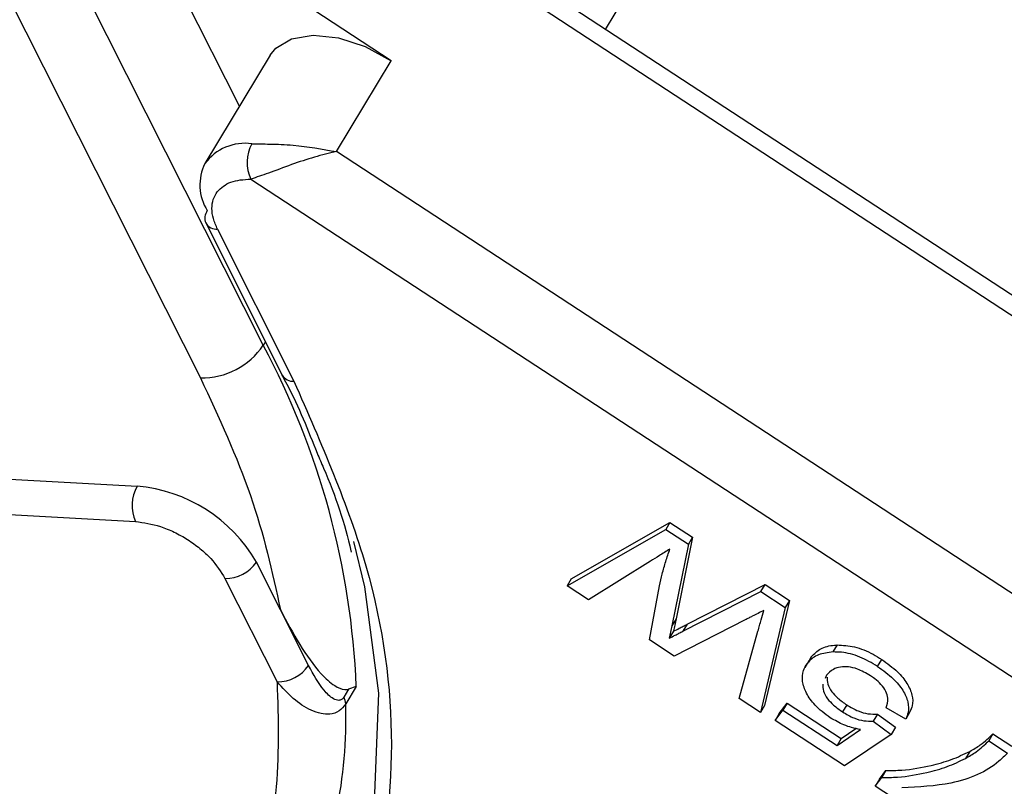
# Model space of a CAD drawing. Header units: millimetres. Extents: x 8853 to 11418, y 45 to 1005.
# Tile 204 of 256: x 10810 to 10825, y 718 to 730. Entities that reach past the tile are written whole.
import ezdxf

# ---------------------------------------------------------------- set-up
doc = ezdxf.new("R2010")
doc.units = ezdxf.units.MM

msp = doc.modelspace()

# ---------------------------------------------------------------- linework, layer by layer
at = {"color": 7, "linetype": 'Continuous', "lineweight": 25}
for p, q in [((10818.919, 729.99), (10839.531, 764.195)), ((10800.665, 747.778), (10812.444, 724.419)), ((10813.447, 724.942), (10801.99, 747.663)), ((10832.86, 720.869), (10810.196, 735.697)), ((10813.068, 728.764), (10809.632, 735.577)), ((10810.057, 735.466), (10832.335, 720.889)), ((10815.493, 729.49), (10811.327, 732.216)), ((10813.559, 729.58), (10812.514, 727.845)), ((10814.617, 728.036), (10815.493, 729.49)), ((10839.468, 711.776), (10814.617, 728.036)), ((10813.25, 727.597), (10840.615, 709.693)), ((10812.528, 726.896), (10813.75, 724.466)), ((10812.717, 726.796), (10813.938, 724.366)), ((10813.482, 724.999), (10813.447, 724.942)), ((10803.02, 723.152), (10811.43, 722.69)), ((10802.857, 722.595), (10811.406, 722.125)), ((10818.303, 721.095), (10819.879, 721.999)), ((10818.371, 721.207), (10819.947, 722.11)), ((10819.947, 722.11), (10819.879, 721.999)), ((10819.879, 721.999), (10820.242, 721.761)), ((10819.947, 722.11), (10820.309, 721.873)), ((10820.309, 721.873), (10820.045, 720.568)), ((10820.309, 721.873), (10820.242, 721.761)), ((10820.242, 721.761), (10819.977, 720.456)), ((10813.723, 720.712), (10813.338, 721.475)), ((10819.634, 721.489), (10818.644, 720.872)), ((10812.836, 721.214), (10813.669, 719.562)), ((10818.371, 721.207), (10818.303, 721.095)), ((10818.644, 720.872), (10818.303, 721.095)), ((10819.618, 720.235), (10819.778, 721.099)), ((10820.223, 720.482), (10821.467, 721.116)), ((10821.4, 721.004), (10821.467, 721.116)), ((10821.467, 721.116), (10821.858, 720.86)), ((10820.155, 720.371), (10821.4, 721.004)), ((10821.4, 721.004), (10821.79, 720.748)), ((10821.79, 720.748), (10821.393, 719.074)), ((10821.858, 720.86), (10821.46, 719.185)), ((10821.858, 720.86), (10821.79, 720.748)), ((10814.171, 719.824), (10813.723, 720.712)), ((10820.045, 720.568), (10819.977, 720.456)), ((10821.151, 720.552), (10820.015, 719.975)), ((10820.223, 720.482), (10820.155, 720.371)), ((10820.005, 720.372), (10819.937, 720.26)), ((10821.052, 719.296), (10821.354, 720.372)), ((10820.015, 719.975), (10819.618, 720.235)), ((10822.62, 720.151), (10822.553, 720.039)), ((10822.21, 719.966), (10822.143, 719.854)), ((10822.172, 719.897), (10822.21, 719.966)), ((10822.168, 719.899), (10822.101, 719.787)), ((10823.266, 719.807), (10823.334, 719.919)), ((10822.45, 719.668), (10822.427, 719.613)), ((10814.934, 719.488), (10814.765, 719.208)), ((10814.934, 719.488), (10814.812, 719.444)), ((10814.812, 719.444), (10814.736, 719.317)), ((10821.393, 719.074), (10821.052, 719.296)), ((10821.46, 719.185), (10821.393, 719.074)), ((10821.695, 719.057), (10821.821, 719.222)), ((10821.821, 719.222), (10821.754, 719.11)), ((10821.821, 719.222), (10822.686, 718.657)), ((10822.774, 719.194), (10822.707, 719.082)), ((10821.627, 718.945), (10821.754, 719.11)), ((10821.695, 719.057), (10821.627, 718.945)), ((10821.754, 719.11), (10822.618, 718.545)), ((10823.263, 719.048), (10823.195, 718.936)), ((10823.263, 719.048), (10823.55, 718.835)), ((10823.715, 718.968), (10823.403, 719.148)), ((10823.783, 719.08), (10823.715, 718.968)), ((10822.737, 718.219), (10821.627, 718.945)), ((10823.195, 718.936), (10823.483, 718.723)), ((10823.55, 718.835), (10823.483, 718.723)), ((10822.618, 718.545), (10822.993, 718.801)), ((10822.686, 718.657), (10822.92, 718.817)), ((10823.483, 718.723), (10822.737, 718.219)), ((10825.109, 718.733), (10825.042, 718.621)), ((10825.109, 718.733), (10825.409, 718.536)), ((10822.686, 718.657), (10822.618, 718.545)), ((10825.042, 718.621), (10825.342, 718.424)), ((10824.738, 718.45), (10824.67, 718.338)), ((10823.296, 718.009), (10823.398, 718.143)), ((10823.398, 718.143), (10823.331, 718.031)), ((10823.228, 717.897), (10823.331, 718.031)), ((10823.296, 718.009), (10823.228, 717.897)), ((10824.728, 716.916), (10823.228, 717.897))]:
    msp.add_line(p, q, dxfattribs=at)
at = {"color": 7, "linetype": 'Continuous', "lineweight": 25, "flags": 128}
for points in [[(10813.559, 729.58), (10813.646, 729.688), (10813.9, 729.84), (10814.244, 729.897), (10814.648, 729.854), (10815.077, 729.714), (10815.493, 729.49)], [(10814.889, 721.806), (10815.065, 721.082), (10815.289, 719.381), (10815.226, 717.777), (10814.877, 716.293), (10814.248, 714.952), (10813.347, 713.775), (10812.189, 712.78), (10810.792, 711.981), (10809.177, 711.392), (10807.369, 711.022), (10806.731, 710.948)]]:
    msp.add_lwpolyline(points, dxfattribs=at)
at = {"color": 7, "linetype": 'Continuous', "lineweight": 25}
for centre, radius, start, end in [((10813.157, 727.372), 0.798, 82.2906, 143.6057), ((10813.808, 727.867), 0.619, 151.4734, 205.821), ((10813.208, 727.504), 0.773, 153.7681, 211.9863), ((10812.718, 726.973), 0.205, 143.9394, 202.1546), ((10812.707, 727.006), 0.21, 211.5399, 272.6342), ((10812.464, 725.605), 1.186, 269.0531, 326.0053), ((10802.255, 718.961), 12.69, 2.3773, 28.1185), ((10813.926, 724.57), 0.205, 210.6575, 273.5166), ((10811.99, 722.382), 0.639, 151.2282, 203.7699), ((10811.214, 720.245), 2.455, 30.0846, 84.9423), ((10812.846, 721.807), 0.593, 269.0531, 326.0053), ((10813.679, 720.155), 0.593, 269.0531, 326.0053), ((10814.512, 719.198), 0.254, 2.3773, 28.1185), ((10807.327, 718.982), 7.442, 334.8656, 1.7371)]:
    msp.add_arc(centre, radius, start, end, dxfattribs=at)
for points, knots in [([(10813.264, 728.163), (10813.357, 728.161), (10813.563, 728.158), (10814.035, 728.142), (10814.389, 728.077), (10814.617, 728.036)], [0, 0, 0, 0, 0.227067, 0.501595, 1, 1, 1, 1]), ([(10814.617, 728.036), (10814.501, 728.009), (10814.269, 727.955), (10813.892, 727.828), (10813.529, 727.69), (10813.34, 727.627), (10813.25, 727.597)], [0, 0, 0, 0, 0.2515188, 0.5017844, 0.7656323, 1, 1, 1, 1]), ([(10812.717, 726.796), (10812.691, 726.853), (10812.641, 726.968), (10812.622, 727.129), (10812.639, 727.277), (10812.689, 727.356), (10812.713, 727.396)], [0, 0, 0, 0, 0.250113, 0.500005, 0.750113, 1, 1, 1, 1]), ([(10813.938, 724.366), (10814.373, 723.373), (10815.25, 721.365), (10815.618, 718.515), (10815.25, 715.942), (10814.112, 713.767), (10812.274, 712.051), (10809.772, 710.874), (10806.743, 710.246), (10804.405, 710.343), (10803.247, 710.391)], [0, 0, 0, 0, 0.1237238, 0.25, 0.3762762, 0.5, 0.6237238, 0.75, 0.8762762, 1, 1, 1, 1]), ([(10813.743, 724.466), (10813.77, 724.417), (10814.001, 723.996), (10814.164, 723.581), (10814.308, 723.215)], [0, 0, 0, 0, 0.117491, 1, 1, 1, 1]), ([(10814.308, 723.215), (10814.343, 723.136), (10814.577, 722.608), (10814.758, 722.077), (10814.853, 721.64), (10814.855, 721.632)], [0, 0, 0, 0, 0.14624, 0.983963, 1, 1, 1, 1]), ([(10811.406, 722.125), (10811.537, 722.107), (10811.74, 722.078), (10812.026, 721.959), (10812.241, 721.839), (10812.439, 721.696), (10812.664, 721.49), (10812.768, 721.322), (10812.836, 721.214)], [0, 0, 0, 0, 0.2394429, 0.3696073, 0.4999999, 0.6301644, 0.7605571, 1, 1, 1, 1]), ([(10819.947, 721.684), (10819.919, 721.666), (10819.862, 721.631), (10819.758, 721.567), (10819.682, 721.519), (10819.634, 721.489)], [0, 0, 0, 0, 0.27018, 0.54036, 1, 1, 1, 1]), ([(10819.778, 721.099), (10819.793, 721.161), (10819.824, 721.292), (10819.879, 721.487), (10819.924, 721.618), (10819.947, 721.684)], [0, 0, 0, 0, 0.310609, 0.655194, 1, 1, 1, 1]), ([(10813.723, 720.712), (10813.924, 720.336), (10814.182, 719.854), (10814.561, 719.506), (10814.715, 719.432), (10814.791, 719.441), (10814.812, 719.444)], [0, 0, 0, 0, 0.650763, 0.832826, 0.955517, 1, 1, 1, 1]), ([(10820.045, 720.568), (10820.038, 720.535), (10820.028, 720.486), (10820.015, 720.421), (10820.008, 720.388), (10820.005, 720.372)], [0, 0, 0, 0, 0.499996, 0.750001, 1, 1, 1, 1]), ([(10821.447, 720.703), (10821.416, 720.687), (10821.355, 720.656), (10821.275, 720.616), (10821.207, 720.581), (10821.17, 720.562), (10821.151, 720.552)], [0, 0, 0, 0, 0.308896, 0.617792, 0.808896, 1, 1, 1, 1]), ([(10821.354, 720.372), (10821.362, 720.402), (10821.379, 720.463), (10821.41, 720.573), (10821.433, 720.653), (10821.447, 720.703)], [0, 0, 0, 0, 0.2752409, 0.5504819, 1, 1, 1, 1]), ([(10819.977, 720.456), (10819.971, 720.423), (10819.961, 720.374), (10819.947, 720.309), (10819.941, 720.276), (10819.937, 720.26)], [0, 0, 0, 0, 0.499996, 0.750001, 1, 1, 1, 1]), ([(10820.005, 720.372), (10820.035, 720.387), (10820.086, 720.413), (10820.159, 720.45), (10820.201, 720.472), (10820.223, 720.482)], [0, 0, 0, 0, 0.41903, 0.709514, 1, 1, 1, 1]), ([(10819.937, 720.26), (10819.968, 720.275), (10820.019, 720.302), (10820.092, 720.338), (10820.134, 720.36), (10820.155, 720.371)], [0, 0, 0, 0, 0.41903, 0.709514, 1, 1, 1, 1]), ([(10822.21, 719.966), (10822.254, 720.012), (10822.343, 720.103), (10822.507, 720.145), (10822.606, 720.15), (10822.62, 720.151)], [0, 0, 0, 0, 0.459379, 0.922459, 1, 1, 1, 1]), ([(10822.62, 720.151), (10822.711, 720.147), (10822.892, 720.139), (10823.149, 720.034), (10823.287, 719.948), (10823.334, 719.919)], [0, 0, 0, 0, 0.397479, 0.798178, 1, 1, 1, 1]), ([(10822.553, 720.039), (10822.472, 720.029), (10822.309, 720.009), (10822.195, 719.919), (10822.149, 719.862), (10822.143, 719.854)], [0, 0, 0, 0, 0.4611, 0.923194, 1, 1, 1, 1]), ([(10823.266, 719.807), (10823.173, 719.863), (10822.985, 719.974), (10822.73, 720.039), (10822.597, 720.039), (10822.553, 720.039)], [0, 0, 0, 0, 0.396321, 0.797199, 1, 1, 1, 1]), ([(10814.736, 719.317), (10814.73, 719.309), (10814.719, 719.293), (10814.692, 719.272), (10814.64, 719.259), (10814.54, 719.299), (10814.367, 719.469), (10814.249, 719.682), (10814.171, 719.824)], [0, 0, 0, 0, 0.02892, 0.058841, 0.126521, 0.252272, 0.502811, 1, 1, 1, 1]), ([(10822.51, 718.988), (10822.422, 719.053), (10822.263, 719.172), (10822.121, 719.382), (10822.054, 719.575), (10822.067, 719.737), (10822.12, 719.819), (10822.143, 719.854)], [0, 0, 0, 0, 0.238357, 0.435095, 0.63094, 0.839011, 1, 1, 1, 1]), ([(10823.151, 719.66), (10823.082, 719.7), (10822.967, 719.767), (10822.797, 719.807), (10822.665, 719.803), (10822.538, 719.762), (10822.482, 719.703), (10822.45, 719.668)], [0, 0, 0, 0, 0.242689, 0.406584, 0.570206, 0.750946, 1, 1, 1, 1]), ([(10823.266, 719.807), (10823.354, 719.744), (10823.514, 719.63), (10823.679, 719.427), (10823.761, 719.237), (10823.765, 719.081), (10823.73, 719.001), (10823.715, 718.968)], [0, 0, 0, 0, 0.248379, 0.451028, 0.653732, 0.857674, 1, 1, 1, 1]), ([(10823.334, 719.919), (10823.422, 719.856), (10823.581, 719.742), (10823.746, 719.538), (10823.828, 719.348), (10823.832, 719.192), (10823.797, 719.113), (10823.783, 719.08)], [0, 0, 0, 0, 0.248379, 0.451028, 0.653732, 0.857674, 1, 1, 1, 1]), ([(10822.458, 719.637), (10822.458, 719.601), (10822.46, 719.528), (10822.524, 719.408), (10822.633, 719.293), (10822.724, 719.229), (10822.774, 719.194)], [0, 0, 0, 0, 0.2508818, 0.5034482, 0.7276332, 1, 1, 1, 1]), ([(10823.403, 719.148), (10823.417, 719.196), (10823.441, 719.275), (10823.404, 719.409), (10823.329, 719.518), (10823.236, 719.602), (10823.174, 719.644), (10823.151, 719.66)], [0, 0, 0, 0, 0.323008, 0.519347, 0.717293, 0.893001, 1, 1, 1, 1]), ([(10813.669, 719.562), (10813.687, 718.957), (10813.722, 717.724), (10813.278, 716.047), (10812.446, 714.533), (10811.198, 713.262), (10809.583, 712.28), (10807.661, 711.626), (10805.531, 711.278), (10803.966, 711.308), (10803.198, 711.322)], [0, 0, 0, 0, 0.119843, 0.244, 0.371208, 0.5, 0.628792, 0.756, 0.880157, 1, 1, 1, 1]), ([(10814.765, 719.208), (10814.732, 719.167), (10814.663, 719.08), (10814.519, 719.04), (10814.365, 719.05), (10814.164, 719.121), (10813.92, 719.284), (10813.753, 719.469), (10813.669, 719.562)], [0, 0, 0, 0, 0.119802, 0.251168, 0.367952, 0.501326, 0.749781, 1, 1, 1, 1]), ([(10822.39, 719.525), (10822.391, 719.489), (10822.392, 719.416), (10822.456, 719.296), (10822.566, 719.181), (10822.657, 719.117), (10822.707, 719.082)], [0, 0, 0, 0, 0.250882, 0.503448, 0.727633, 1, 1, 1, 1]), ([(10822.774, 719.194), (10822.834, 719.158), (10822.944, 719.092), (10823.119, 719.044), (10823.214, 719.046), (10823.263, 719.048)], [0, 0, 0, 0, 0.367129, 0.675049, 1, 1, 1, 1]), ([(10822.707, 719.082), (10822.766, 719.046), (10822.876, 718.98), (10823.052, 718.932), (10823.147, 718.935), (10823.195, 718.936)], [0, 0, 0, 0, 0.367129, 0.675049, 1, 1, 1, 1]), ([(10822.993, 718.801), (10822.946, 718.81), (10822.859, 718.827), (10822.693, 718.882), (10822.582, 718.946), (10822.51, 718.988)], [0, 0, 0, 0, 0.295745, 0.543253, 1, 1, 1, 1]), ([(10824.738, 718.45), (10824.796, 718.483), (10824.895, 718.541), (10825.015, 718.639), (10825.078, 718.701), (10825.109, 718.733)], [0, 0, 0, 0, 0.414529, 0.706823, 1, 1, 1, 1]), ([(10824.67, 718.338), (10824.728, 718.372), (10824.827, 718.429), (10824.947, 718.527), (10825.01, 718.589), (10825.042, 718.621)], [0, 0, 0, 0, 0.414529, 0.706823, 1, 1, 1, 1]), ([(10823.398, 718.143), (10823.484, 718.145), (10823.74, 718.149), (10824.089, 718.213), (10824.452, 718.313), (10824.642, 718.404), (10824.738, 718.45)], [0, 0, 0, 0, 0.165203, 0.496137, 0.746721, 1, 1, 1, 1]), ([(10825.342, 718.424), (10825.298, 718.38), (10825.075, 718.154), (10824.531, 717.913), (10823.924, 717.881), (10823.655, 717.866)], [0, 0, 0, 0, 0.121169, 0.611338, 1, 1, 1, 1]), ([(10823.331, 718.031), (10823.416, 718.033), (10823.673, 718.037), (10824.021, 718.101), (10824.385, 718.201), (10824.575, 718.292), (10824.67, 718.338)], [0, 0, 0, 0, 0.165203, 0.496137, 0.746721, 1, 1, 1, 1])]:
    msp.add_open_spline(points, degree=3, knots=knots, dxfattribs=at)
for points in [[(10812.713, 727.396), (10812.777, 727.456), (10812.904, 727.576), (10813.135, 727.59), (10813.25, 727.597)], [(10812.444, 724.419), (10812.737, 723.788), (10813.324, 722.526), (10813.59, 721.317), (10813.723, 720.712)]]:
    msp.add_open_spline(points, degree=3, dxfattribs=at)

doc.saveas('drawing.dxf')
